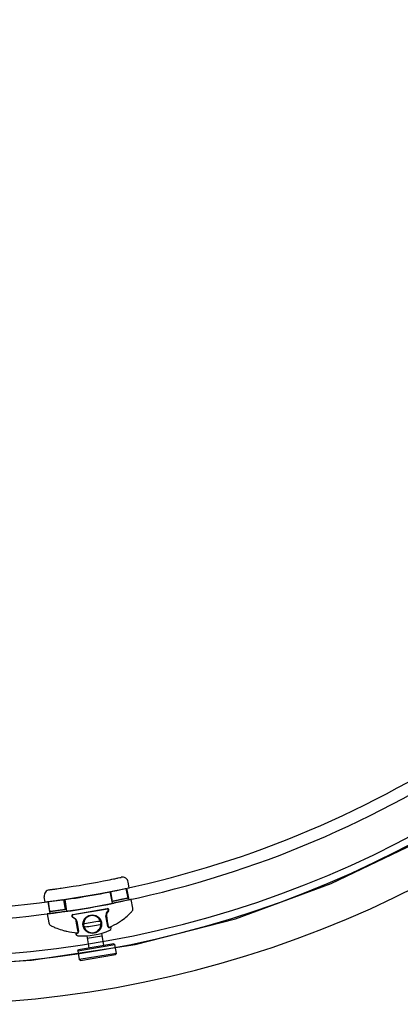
# Model space of a CAD drawing. Header units: millimetres. Extents: x 1733.284 to 1734.284, y 1511.923 to 1512.923.
# Tile 2 of 5: x 1733.782 to 1733.974, y 1511.926 to 1512.423. Entities that reach past the tile are written whole.
import ezdxf

# ---------------------------------------------------------------- set-up
doc = ezdxf.new("R2010")
doc.units = ezdxf.units.MM
doc.header["$LTSCALE"] = 0.2
doc.linetypes.add('CENTER', pattern=[50.800000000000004, 31.75, -6.35, 6.35, -6.35])
doc.layers.add('SANINDUSA', color=3, linetype='Continuous')

msp = doc.modelspace()

# ---------------------------------------------------------------- linework, layer by layer
at = {"layer": 'SANINDUSA'}
for p, q in [((1733.837632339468, 1511.984365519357), (1733.837143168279, 1511.987188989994)), ((1733.795263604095, 1511.977024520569), (1733.794774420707, 1511.979848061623)), ((1733.82788175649, 1511.982415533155), (1733.829092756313, 1511.976520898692)), ((1733.829187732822, 1511.977456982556), (1733.828333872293, 1511.982385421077)), ((1733.837020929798, 1511.979107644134), (1733.836166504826, 1511.984039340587)), ((1733.836207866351, 1511.984126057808), (1733.837418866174, 1511.978231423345)), ((1733.796674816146, 1511.977276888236), (1733.797517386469, 1511.971318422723)), ((1733.797608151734, 1511.972278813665), (1733.796753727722, 1511.977210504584)), ((1733.805540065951, 1511.973359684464), (1733.804686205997, 1511.978288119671)), ((1733.805091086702, 1511.978467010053), (1733.805933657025, 1511.972508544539)), ((1733.838648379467, 1511.978444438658), (1733.838656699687, 1511.978445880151)), ((1733.839426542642, 1511.974002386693), (1733.838656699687, 1511.978445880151)), ((1733.796287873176, 1511.971105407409), (1733.797057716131, 1511.966661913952)), ((1733.809235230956, 1511.97081131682), (1733.826565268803, 1511.97381377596)), ((1733.82661011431, 1511.973618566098), (1733.809280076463, 1511.970616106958)), ((1733.826826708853, 1511.964787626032), (1733.825903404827, 1511.970116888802)), ((1733.826089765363, 1511.970149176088), (1733.82674899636, 1511.966344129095)), ((1733.826239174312, 1511.971610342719), (1733.827104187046, 1511.97283789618)), ((1733.827256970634, 1511.972720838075), (1733.826391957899, 1511.971493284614)), ((1733.810179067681, 1511.96868437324), (1733.80895151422, 1511.969549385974)), ((1733.809077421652, 1511.969714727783), (1733.810304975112, 1511.968849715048)), ((1733.811575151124, 1511.963714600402), (1733.810915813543, 1511.967520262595)), ((1733.811123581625, 1511.967556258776), (1733.812046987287, 1511.96222640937)), ((1733.810657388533, 1511.961460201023), (1733.810752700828, 1511.960910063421)), ((1733.816235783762, 1511.960108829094), (1733.817275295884, 1511.953940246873)), ((1733.823855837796, 1511.959958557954), (1733.816470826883, 1511.958714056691)), ((1733.823614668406, 1511.961389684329), (1733.824660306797, 1511.955184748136)), ((1733.828488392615, 1511.963983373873), (1733.82839306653, 1511.964533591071)), ((1733.811668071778, 1511.95248828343), (1733.830403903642, 1511.955645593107)), ((1733.829827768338, 1511.956055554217), (1733.812078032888, 1511.953064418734)), ((1733.829827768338, 1511.956055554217), (1733.830403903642, 1511.955645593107)), ((1733.831151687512, 1511.951208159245), (1733.830403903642, 1511.955645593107)), ((1733.811645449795, 1511.95250506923), (1733.812078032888, 1511.953064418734)), ((1733.811668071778, 1511.95248828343), (1733.812415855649, 1511.948050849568)), ((1733.831151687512, 1511.951208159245), (1733.812415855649, 1511.948050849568)), ((1733.812991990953, 1511.947640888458), (1733.830741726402, 1511.950632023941)), ((1733.831151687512, 1511.951208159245), (1733.830741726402, 1511.950632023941)), ((1733.812991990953, 1511.947640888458), (1733.812415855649, 1511.948050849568))]:
    msp.add_line(p, q, dxfattribs=at)
for centre, radius in [((1733.819009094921, 1511.965975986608), 0.004699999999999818), ((1733.819007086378, 1511.965980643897), 0.00450000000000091)]:
    msp.add_circle(centre, radius, dxfattribs=at)
for centre, radius, start, end in [((1733.731881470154, 1512.474510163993), 0.5295, 270, 0), ((1733.734481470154, 1512.471910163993), 0.5224, 270, 0), ((1733.734481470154, 1512.471910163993), 0.5464, 270, 0), ((1733.729618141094, 1512.48184046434), 0.5090000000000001, 268.6929541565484, 313.1929541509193), ((1733.729618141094, 1512.48184046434), 0.515, 268.6929541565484, 313.1929541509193), ((1733.741762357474, 1512.411744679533), 0.432, 278.1830836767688, 281.4763979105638), ((1733.834187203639, 1511.986676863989), 0.003, 9.829025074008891, 102.2671933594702), ((1733.797730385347, 1511.980360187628), 0.003, 97.3922889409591, 189.8290250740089), ((1733.741762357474, 1512.411744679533), 0.4380000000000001, 278.1943603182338, 282.6433311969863), ((1733.741762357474, 1512.411744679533), 0.4440000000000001, 278.2163001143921, 281.4428401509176), ((1733.809354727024, 1511.970121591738), 0.0007, 99.82902507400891, 234.8290250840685), ((1733.809365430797, 1511.970123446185), 0.0005, 99.82902507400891, 234.8290250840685), ((1733.819007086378, 1511.965980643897), 0.004353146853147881, 18.34694602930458, 181.3111041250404), ((1733.82787404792, 1511.970458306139), 0.002, 144.8290250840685, 189.8290250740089), ((1733.827863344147, 1511.970456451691), 0.001800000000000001, 144.8290250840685, 189.8290250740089), ((1733.826684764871, 1511.973124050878), 0.0007, 324.8290250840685, 99.82902507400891), ((1733.826695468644, 1511.973125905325), 0.0005, 324.8290250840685, 99.82902507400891), ((1733.837455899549, 1511.973660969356), 0.002, 316.2919940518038, 9.829025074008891), ((1733.799028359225, 1511.967003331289), 0.002, 189.8290250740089, 243.3660561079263), ((1733.809142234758, 1511.967212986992), 0.001800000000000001, 9.829025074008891, 54.82902508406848), ((1733.809152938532, 1511.967214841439), 0.002, 9.829025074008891, 54.82902508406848), ((1733.819007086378, 1511.965980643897), 0.004496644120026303, 185.7367324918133, 193.9213176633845), ((1733.819007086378, 1511.965980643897), 0.004353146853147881, 198.3469460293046, 1.311104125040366), ((1733.819007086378, 1511.965980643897), 0.004496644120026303, 5.736732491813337, 13.92131766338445), ((1733.813737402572, 1511.99633319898), 0.03481153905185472, 293.6578448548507, 302.2224042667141), ((1733.813737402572, 1511.99633319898), 0.03481153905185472, 257.4356458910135, 266.0043653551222), ((1733.813748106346, 1511.996335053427), 0.03501153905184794, 264.9355012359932, 266.0043653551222), ((1733.811738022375, 1511.961080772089), 0.0009999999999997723, 189.8290250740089, 266.7367149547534), ((1733.811357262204, 1511.962106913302), 0.000700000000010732, 266.0043653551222, 9.829025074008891), ((1733.811346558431, 1511.962105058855), 0.0004999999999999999, 266.0043653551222, 9.829025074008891), ((1733.813737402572, 1511.99633319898), 0.03481153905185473, 266.0043653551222, 266.8297750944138), ((1733.813748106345, 1511.996335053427), 0.0363115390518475, 266.7367149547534, 292.9253651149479), ((1733.827516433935, 1511.9649071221), 0.0007000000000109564, 189.8290250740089, 293.6578448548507), ((1733.827505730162, 1511.964905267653), 0.0004999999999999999, 189.8290250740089, 293.6578448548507), ((1733.813737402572, 1511.99633319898), 0.03481153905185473, 292.8589396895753, 293.6578448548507), ((1733.813748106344, 1511.996335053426), 0.03501153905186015, 293.6578448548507, 294.7266453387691), ((1733.827503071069, 1511.963812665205), 0.001000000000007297, 292.9253651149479, 9.829025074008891)]:
    msp.add_arc(centre, radius, start, end, dxfattribs=at)
at = {"layer": 'SANINDUSA', "linetype": 'CENTER', "ltscale": 20}
msp.add_arc((1733.734481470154, 1512.471910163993), 0.5269, 270, 0, dxfattribs=at)
at = {"layer": 'SANINDUSA'}
for centre, major_axis, ratio, start_param, end_param in [((1733.818913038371, 1511.966523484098), (0.007369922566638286, 0.001276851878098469), 0.03489949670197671, 1.03609607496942, 2.105496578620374), ((1733.819101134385, 1511.965437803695), (-0.007369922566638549, -0.001276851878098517), 0.03489949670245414, 1.036096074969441, 2.105496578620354)]:
    msp.add_ellipse(centre, major_axis=major_axis, ratio=ratio, start_param=start_param, end_param=end_param, dxfattribs=at)
for points, knots in [([(1733.82771491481, 1511.988381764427), (1733.828095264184, 1511.988458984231), (1733.828479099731, 1511.988537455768), (1733.828855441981, 1511.988614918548), (1733.829382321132, 1511.98872336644), (1733.829889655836, 1511.988828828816), (1733.830366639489, 1511.988928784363), (1733.831034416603, 1511.989068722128), (1733.831635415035, 1511.989196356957), (1733.832125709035, 1511.989301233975), (1733.832757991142, 1511.989436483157), (1733.833204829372, 1511.98953345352), (1733.833412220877, 1511.989578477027), (1733.833503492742, 1511.989598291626), (1733.833549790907, 1511.989608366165), (1733.833549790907, 1511.989608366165)], [-6.181149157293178e-14, -6.181149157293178e-14, -6.181149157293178e-14, -6.181149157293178e-14, 1.172412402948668, 1.172412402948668, 1.172412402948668, 2.813789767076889, 2.813789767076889, 2.813789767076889, 5.111718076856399, 5.111718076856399, 5.111718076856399, 8.075121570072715, 8.075121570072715, 8.075121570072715, 9.379299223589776, 9.379299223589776, 9.379299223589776, 9.379299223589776]), ([(1733.797344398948, 1511.983335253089), (1733.797344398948, 1511.983335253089), (1733.797445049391, 1511.983348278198), (1733.797640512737, 1511.9833737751), (1733.797808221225, 1511.983395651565), (1733.798044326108, 1511.983426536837), (1733.798343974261, 1511.983466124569), (1733.798560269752, 1511.983494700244), (1733.79880854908, 1511.983527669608), (1733.799081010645, 1511.983564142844), (1733.799217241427, 1511.983582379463), (1733.799360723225, 1511.983601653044), (1733.799510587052, 1511.983621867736), (1733.799720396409, 1511.983650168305), (1733.799942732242, 1511.983680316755), (1733.800174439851, 1511.983711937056), (1733.800498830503, 1511.983756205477), (1733.800839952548, 1511.983803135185), (1733.801193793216, 1511.983852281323), (1733.801689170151, 1511.983921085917), (1733.802208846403, 1511.98399416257), (1733.802735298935, 1511.984069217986), (1733.802907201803, 1511.984093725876), (1733.803079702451, 1511.984118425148), (1733.803251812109, 1511.984143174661)], [0, 0, 0, 0, 1.893097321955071, 1.893097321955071, 1.893097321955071, 3.51738389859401, 3.51738389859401, 3.51738389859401, 4.689845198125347, 4.689845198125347, 4.689845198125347, 5.276075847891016, 5.276075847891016, 5.276075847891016, 6.096798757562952, 6.096798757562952, 6.096798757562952, 7.245810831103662, 7.245810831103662, 7.245810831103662, 8.854427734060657, 8.854427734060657, 8.854427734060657, 9.379690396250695, 9.379690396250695, 9.379690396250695, 9.379690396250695]), ([(1733.804191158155, 1511.978216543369), (1733.803631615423, 1511.978135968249), (1733.803052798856, 1511.97805375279), (1733.801901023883, 1511.977892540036), (1733.801328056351, 1511.977813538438), (1733.800228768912, 1511.977664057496), (1733.799701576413, 1511.977593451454), (1733.798726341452, 1511.977464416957), (1733.79827832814, 1511.977405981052), (1733.797485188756, 1511.977303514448), (1733.797112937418, 1511.977255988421), (1733.796456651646, 1511.977172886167), (1733.796172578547, 1511.977137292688), (1733.795716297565, 1511.977080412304), (1733.795543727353, 1511.977059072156), (1733.795317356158, 1511.977031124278), (1733.795263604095, 1511.977024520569), (1733.795263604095, 1511.977024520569)], [13.56219350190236, 13.56219350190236, 13.56219350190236, 13.56219350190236, 15.2581368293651, 15.2581368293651, 16.95408015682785, 16.95408015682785, 18.65002348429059, 18.65002348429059, 20.34596681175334, 20.34596681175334, 22.04142142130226, 22.04142142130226, 23.73687603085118, 23.73687603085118, 25.4323306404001, 25.4323306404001, 27.12778524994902, 27.12778524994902, 27.12778524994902, 27.12778524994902]), ([(1733.837020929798, 1511.979107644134), (1733.837020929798, 1511.979107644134), (1733.836997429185, 1511.97910246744), (1733.836898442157, 1511.97908068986), (1733.836822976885, 1511.979064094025), (1733.836623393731, 1511.979020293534), (1733.836499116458, 1511.978993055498), (1733.836211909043, 1511.978930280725), (1733.836048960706, 1511.97889474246), (1733.835701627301, 1511.978819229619), (1733.835505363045, 1511.978776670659), (1733.835077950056, 1511.978684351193), (1733.834846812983, 1511.978634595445), (1733.83436462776, 1511.978531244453), (1733.83411319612, 1511.978477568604), (1733.833607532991, 1511.978370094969), (1733.833353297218, 1511.978316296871), (1733.832861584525, 1511.978212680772), (1733.832607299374, 1511.978159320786), (1733.832101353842, 1511.978053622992), (1733.831849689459, 1511.97800128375), (1733.831366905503, 1511.977901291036), (1733.831135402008, 1511.977853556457), (1733.830707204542, 1511.977765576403), (1733.8305105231, 1511.977725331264), (1733.830162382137, 1511.977654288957), (1733.829999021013, 1511.977621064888), (1733.829711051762, 1511.977562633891), (1733.829586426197, 1511.977537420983), (1733.829386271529, 1511.977496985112), (1733.82931058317, 1511.977481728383), (1733.829211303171, 1511.977461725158), (1733.829187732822, 1511.977456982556), (1733.829187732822, 1511.977456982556)], [0, 0, 0, 0, 0.7535225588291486, 0.7535225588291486, 1.507045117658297, 1.507045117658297, 2.260567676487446, 2.260567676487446, 3.014090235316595, 3.014090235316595, 3.767920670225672, 3.767920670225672, 4.521751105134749, 4.521751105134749, 5.275581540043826, 5.275581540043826, 6.029411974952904, 6.029411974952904, 6.783115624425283, 6.783115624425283, 7.536819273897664, 7.536819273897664, 8.290522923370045, 8.290522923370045, 9.044226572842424, 9.044226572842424, 9.79766565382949, 9.79766565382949, 10.55110473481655, 10.55110473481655, 11.30454381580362, 11.30454381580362, 12.05798289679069, 12.05798289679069, 12.05798289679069, 12.05798289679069]), ([(1733.838648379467, 1511.978444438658), (1733.838629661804, 1511.978440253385), (1733.838578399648, 1511.978428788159), (1733.838381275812, 1511.978384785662), (1733.838211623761, 1511.97834695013), (1733.837762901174, 1511.97824733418), (1733.837483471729, 1511.978185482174), (1733.836837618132, 1511.978043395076), (1733.836471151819, 1511.977963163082), (1733.835689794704, 1511.977793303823), (1733.835248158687, 1511.977697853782), (1733.834286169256, 1511.977491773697), (1733.833765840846, 1511.977381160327), (1733.832680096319, 1511.97715260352), (1733.832113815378, 1511.977034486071), (1733.830974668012, 1511.976799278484), (1733.830401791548, 1511.976682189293), (1733.829847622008, 1511.976570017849)], [27.5146462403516, 27.5146462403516, 27.5146462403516, 27.5146462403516, 28.8227653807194, 28.8227653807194, 30.51790765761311, 30.51790765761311, 32.21304993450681, 32.21304993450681, 33.90819221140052, 33.90819221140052, 35.60441648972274, 35.60441648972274, 37.30064076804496, 37.30064076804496, 38.99686504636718, 38.99686504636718, 40.69308932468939, 40.69308932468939, 40.69308932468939, 40.69308932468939]), ([(1733.805214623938, 1511.972302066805), (1733.804655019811, 1511.972221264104), (1733.804076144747, 1511.972138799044), (1733.802924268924, 1511.971977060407), (1733.80235125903, 1511.971897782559), (1733.801251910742, 1511.971747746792), (1733.800724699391, 1511.971676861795), (1733.79974945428, 1511.971547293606), (1733.799301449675, 1511.971488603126), (1733.798508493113, 1511.971385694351), (1733.798136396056, 1511.971337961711), (1733.797480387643, 1511.971254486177), (1733.797196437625, 1511.971218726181), (1733.796740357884, 1511.971161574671), (1733.79656786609, 1511.971140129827), (1733.796341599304, 1511.971112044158), (1733.796287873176, 1511.971105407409), (1733.796287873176, 1511.971105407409)], [13.56215432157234, 13.56215432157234, 13.56215432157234, 13.56215432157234, 15.25837738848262, 15.25837738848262, 16.9546004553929, 16.9546004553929, 18.65082352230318, 18.65082352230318, 20.34704658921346, 20.34704658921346, 22.04218888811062, 22.04218888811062, 23.73733118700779, 23.73733118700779, 25.43247348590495, 25.43247348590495, 27.12761578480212, 27.12761578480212, 27.12761578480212, 27.12761578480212]), ([(1733.805540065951, 1511.973359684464), (1733.805540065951, 1511.973359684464), (1733.80551627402, 1511.973356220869), (1733.80541605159, 1511.973341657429), (1733.805339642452, 1511.97333056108), (1733.805137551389, 1511.973301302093), (1733.805011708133, 1511.973283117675), (1733.804720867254, 1511.973241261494), (1733.8045558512, 1511.973217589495), (1733.804204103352, 1511.973167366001), (1733.80400534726, 1511.973139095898), (1733.803572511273, 1511.97307788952), (1733.80333844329, 1511.973044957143), (1733.802850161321, 1511.972976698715), (1733.802595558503, 1511.972941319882), (1733.802083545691, 1511.97287064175), (1733.801826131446, 1511.972835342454), (1733.801328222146, 1511.972767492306), (1733.801070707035, 1511.9727326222), (1733.800558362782, 1511.972663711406), (1733.8003035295, 1511.972629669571), (1733.799814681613, 1511.9725647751), (1733.799580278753, 1511.972533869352), (1733.799146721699, 1511.972477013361), (1733.798947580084, 1511.972451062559), (1733.798595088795, 1511.972405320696), (1733.798429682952, 1511.972383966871), (1733.798138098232, 1511.972346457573), (1733.798011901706, 1511.972330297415), (1733.797809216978, 1511.972304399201), (1733.797732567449, 1511.972294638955), (1733.797632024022, 1511.972281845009), (1733.797608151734, 1511.972278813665), (1733.797608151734, 1511.972278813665)], [0, 0, 0, 0, 0.7534389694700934, 0.7534389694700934, 1.506877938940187, 1.506877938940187, 2.26031690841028, 2.26031690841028, 3.013755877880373, 3.013755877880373, 3.767459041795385, 3.767459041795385, 4.521162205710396, 4.521162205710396, 5.274865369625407, 5.274865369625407, 6.028568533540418, 6.028568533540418, 6.782398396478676, 6.782398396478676, 7.536228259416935, 7.536228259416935, 8.290058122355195, 8.290058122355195, 9.043887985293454, 9.043887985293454, 9.797410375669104, 9.797410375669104, 10.55093276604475, 10.55093276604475, 11.3044551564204, 11.3044551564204, 12.05797754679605, 12.05797754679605, 12.05797754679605, 12.05797754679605]), ([(1733.832299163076, 1511.966883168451), (1733.832872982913, 1511.967244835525), (1733.83344149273, 1511.967627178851), (1733.833983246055, 1511.968014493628), (1733.834947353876, 1511.96870376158), (1733.835827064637, 1511.969409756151), (1733.836574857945, 1511.97005975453), (1733.837203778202, 1511.970606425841), (1733.837735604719, 1511.971109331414), (1733.838135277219, 1511.971502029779), (1733.838420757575, 1511.971782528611), (1733.838634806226, 1511.972002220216), (1733.838762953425, 1511.972134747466), (1733.838854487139, 1511.972229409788), (1733.838901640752, 1511.972279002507), (1733.838901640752, 1511.972279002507)], [0, 0, 0, 0, 1.917951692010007, 1.917951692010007, 1.917951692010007, 5.331151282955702, 5.331151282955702, 5.331151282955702, 8.201771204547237, 8.201771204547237, 8.201771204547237, 10.25221400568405, 10.25221400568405, 10.25221400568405, 11.71681600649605, 11.71681600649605, 11.71681600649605, 11.71681600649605]), ([(1733.798131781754, 1511.965215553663), (1733.798131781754, 1511.965215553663), (1733.798193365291, 1511.965184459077), (1733.798313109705, 1511.965125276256), (1733.798480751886, 1511.965042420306), (1733.798757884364, 1511.964906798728), (1733.799122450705, 1511.964738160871), (1733.799632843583, 1511.964502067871), (1733.8003033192, 1511.964207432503), (1733.801080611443, 1511.963904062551), (1733.80209736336, 1511.96350723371), (1733.803282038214, 1511.963103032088), (1733.804545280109, 1511.962757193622), (1733.805075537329, 1511.962612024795), (1733.805620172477, 1511.962476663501), (1733.806164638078, 1511.962355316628)], [5.250855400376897e-30, 5.250855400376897e-30, 5.250855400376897e-30, 5.250855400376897e-30, 1.465666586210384, 1.465666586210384, 1.465666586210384, 3.517599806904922, 3.517599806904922, 3.517599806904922, 6.390306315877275, 6.390306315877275, 6.390306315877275, 10.14800475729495, 10.14800475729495, 10.14800475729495, 11.72533268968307, 11.72533268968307, 11.72533268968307, 11.72533268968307]), ([(1733.81453296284, 1511.965531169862), (1733.814531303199, 1511.965547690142), (1733.814529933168, 1511.965564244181), (1733.814528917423, 1511.965580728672), (1733.81452749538, 1511.96560380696), (1733.814526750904, 1511.965626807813), (1733.81452721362, 1511.965649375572), (1733.814527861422, 1511.965680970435), (1733.814530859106, 1511.965712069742), (1733.814538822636, 1511.965741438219), (1733.814549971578, 1511.965782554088), (1733.814571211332, 1511.965820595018), (1733.814610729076, 1511.965852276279), (1733.814623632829, 1511.965862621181), (1733.814638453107, 1511.965872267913), (1733.814655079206, 1511.965881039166)], [-3.745983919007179e-13, -3.745983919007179e-13, -3.745983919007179e-13, -3.745983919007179e-13, 0.04816465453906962, 0.04816465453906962, 0.04816465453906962, 0.1155951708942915, 0.1155951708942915, 0.1155951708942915, 0.2099978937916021, 0.2099978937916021, 0.2099978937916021, 0.3421617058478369, 0.3421617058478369, 0.3421617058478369, 0.3853172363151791, 0.3853172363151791, 0.3853172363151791, 0.3853172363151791]), ([(1733.814655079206, 1511.965881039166), (1733.814671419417, 1511.965895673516), (1733.81468839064, 1511.965909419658), (1733.81470586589, 1511.965922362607), (1733.814730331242, 1511.965940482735), (1733.81475578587, 1511.965957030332), (1733.814781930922, 1511.965972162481), (1733.814818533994, 1511.965993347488), (1733.814856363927, 1511.966011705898), (1733.814895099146, 1511.966027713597), (1733.814949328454, 1511.966050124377), (1733.815005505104, 1511.966067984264), (1733.815062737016, 1511.966081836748), (1733.815081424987, 1511.966086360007), (1733.81510022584, 1511.966090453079), (1733.815119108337, 1511.966094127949)], [-0.5867559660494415, -0.5867559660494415, -0.5867559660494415, -0.5867559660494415, -0.5134114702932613, -0.5134114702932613, -0.5134114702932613, -0.410729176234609, -0.410729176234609, -0.410729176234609, -0.2669739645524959, -0.2669739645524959, -0.2669739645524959, -0.06571666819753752, -0.06571666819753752, -0.06571666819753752, 0, 0, 0, 0]), ([(1733.822630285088, 1511.96739545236), (1733.822649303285, 1511.967398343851), (1733.822668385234, 1511.967400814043), (1733.822687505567, 1511.967402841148), (1733.822746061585, 1511.967409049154), (1733.822804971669, 1511.96741112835), (1733.82286357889, 1511.967408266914), (1733.822905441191, 1511.967406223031), (1733.822947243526, 1511.967401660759), (1733.82298884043, 1511.967394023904), (1733.823018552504, 1511.967388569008), (1733.823048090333, 1511.967381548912), (1733.823077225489, 1511.967372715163), (1733.823098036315, 1511.967366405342), (1733.823118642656, 1511.967359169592), (1733.823138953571, 1511.967350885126)], [-0.5867553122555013, -0.5867553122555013, -0.5867553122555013, -0.5867553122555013, -0.5210387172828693, -0.5210387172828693, -0.5210387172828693, -0.3197816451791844, -0.3197816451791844, -0.3197816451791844, -0.1760265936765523, -0.1760265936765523, -0.1760265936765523, -0.07334441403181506, -0.07334441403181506, -0.07334441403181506, 1.401041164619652e-13, 1.401041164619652e-13, 1.401041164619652e-13, 1.401041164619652e-13]), ([(1733.82335909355, 1511.966080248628), (1733.823342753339, 1511.966065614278), (1733.823325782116, 1511.966051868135), (1733.823308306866, 1511.966038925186), (1733.823283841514, 1511.966020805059), (1733.823258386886, 1511.966004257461), (1733.823232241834, 1511.965989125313), (1733.823195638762, 1511.965967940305), (1733.823157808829, 1511.965949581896), (1733.823119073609, 1511.965933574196), (1733.823064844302, 1511.965911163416), (1733.823008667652, 1511.965893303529), (1733.82295143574, 1511.965879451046), (1733.822932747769, 1511.965874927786), (1733.822913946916, 1511.965870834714), (1733.822895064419, 1511.965867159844)], [-0.5867559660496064, -0.5867559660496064, -0.5867559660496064, -0.5867559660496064, -0.5134114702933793, -0.5134114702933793, -0.5134114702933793, -0.4107291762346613, -0.4107291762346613, -0.4107291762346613, -0.2669739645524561, -0.2669739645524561, -0.2669739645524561, -0.0657166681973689, -0.0657166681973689, -0.0657166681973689, 2.109156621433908e-13, 2.109156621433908e-13, 2.109156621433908e-13, 2.109156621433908e-13]), ([(1733.823138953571, 1511.967350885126), (1733.823159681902, 1511.967347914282), (1733.823178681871, 1511.967343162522), (1733.823195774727, 1511.967336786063), (1733.823219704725, 1511.967327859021), (1733.82323968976, 1511.967315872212), (1733.82325666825, 1511.967301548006), (1733.823280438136, 1511.967281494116), (1733.823298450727, 1511.967256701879), (1733.823312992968, 1511.967229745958), (1733.823333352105, 1511.967192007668), (1733.823347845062, 1511.967149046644), (1733.823360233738, 1511.967105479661), (1733.82336427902, 1511.967091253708), (1733.823368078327, 1511.967076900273), (1733.823371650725, 1511.967062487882)], [0, 0, 0, 0, 0.04807354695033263, 0.04807354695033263, 0.04807354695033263, 0.1153765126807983, 0.1153765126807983, 0.1153765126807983, 0.2096006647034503, 0.2096006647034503, 0.2096006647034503, 0.341514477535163, 0.341514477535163, 0.341514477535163, 0.3845883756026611, 0.3845883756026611, 0.3845883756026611, 0.3845883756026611]), ([(1733.823481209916, 1511.966430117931), (1733.823482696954, 1511.96641531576), (1733.823483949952, 1511.966400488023), (1733.823484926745, 1511.96638570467), (1733.823487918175, 1511.96634043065), (1733.823488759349, 1511.966295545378), (1733.823482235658, 1511.966252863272), (1733.823477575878, 1511.966222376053), (1733.823469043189, 1511.966193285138), (1733.823453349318, 1511.966166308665), (1733.823442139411, 1511.966147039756), (1733.823427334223, 1511.966129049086), (1733.823407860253, 1511.966112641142), (1733.823393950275, 1511.966100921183), (1733.823377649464, 1511.966090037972), (1733.82335909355, 1511.966080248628)], [0, 0, 0, 0, 0.04315553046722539, 0.04315553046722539, 0.04315553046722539, 0.1753193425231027, 0.1753193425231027, 0.1753193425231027, 0.2697220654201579, 0.2697220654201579, 0.2697220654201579, 0.3371525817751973, 0.3371525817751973, 0.3371525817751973, 0.3853172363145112, 0.3853172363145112, 0.3853172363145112, 0.3853172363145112]), ([(1733.82674899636, 1511.966344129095), (1733.826764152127, 1511.966256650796), (1733.826779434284, 1511.96616844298), (1733.826794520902, 1511.966081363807), (1733.826840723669, 1511.965814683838), (1733.826884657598, 1511.96556109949), (1733.826920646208, 1511.965353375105), (1733.826946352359, 1511.965205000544), (1733.826967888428, 1511.96508069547), (1733.826983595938, 1511.964990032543), (1733.826994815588, 1511.964925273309), (1733.827002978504, 1511.964878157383), (1733.82700784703, 1511.964850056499), (1733.82701132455, 1511.964829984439), (1733.827013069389, 1511.964819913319), (1733.827013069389, 1511.964819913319)], [0, 0, 0, 0, 0.2663444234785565, 0.2663444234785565, 0.2663444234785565, 1.082024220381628, 1.082024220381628, 1.082024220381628, 1.664652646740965, 1.664652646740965, 1.664652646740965, 2.080815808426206, 2.080815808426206, 2.080815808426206, 2.37807520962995, 2.37807520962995, 2.37807520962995, 2.37807520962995]), ([(1733.811839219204, 1511.962190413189), (1733.811839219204, 1511.962190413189), (1733.811837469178, 1511.962200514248), (1733.811833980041, 1511.962220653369), (1733.811829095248, 1511.962248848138), (1733.811820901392, 1511.96229614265), (1733.811809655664, 1511.962361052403), (1733.811793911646, 1511.962451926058), (1733.811772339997, 1511.962576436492), (1733.811746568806, 1511.962725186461), (1733.81171048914, 1511.962933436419), (1733.811666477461, 1511.963187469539), (1733.811620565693, 1511.963452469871), (1733.811605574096, 1511.963539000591), (1733.811590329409, 1511.963626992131), (1733.811575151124, 1511.963714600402)], [0, 0, 0, 0, 0.2977010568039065, 0.2977010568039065, 0.2977010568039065, 0.7144825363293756, 0.7144825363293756, 0.7144825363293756, 1.297976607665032, 1.297976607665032, 1.297976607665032, 2.114868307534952, 2.114868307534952, 2.114868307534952, 2.381608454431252, 2.381608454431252, 2.381608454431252, 2.381608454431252]), ([(1733.814875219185, 1511.964610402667), (1733.814854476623, 1511.964613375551), (1733.814835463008, 1511.964618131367), (1733.814818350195, 1511.96462451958), (1733.814794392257, 1511.964633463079), (1733.814774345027, 1511.964645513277), (1733.814757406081, 1511.96465982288), (1733.814733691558, 1511.964679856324), (1733.814715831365, 1511.96470438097), (1733.814701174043, 1511.964731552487), (1733.814680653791, 1511.964769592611), (1733.81466635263, 1511.964812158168), (1733.81465394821, 1511.964855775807), (1733.814649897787, 1511.964870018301), (1733.814646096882, 1511.964884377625), (1733.814642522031, 1511.964898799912)], [0, 0, 0, 0, 0.0481065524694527, 0.0481065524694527, 0.0481065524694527, 0.1154557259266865, 0.1154557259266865, 0.1154557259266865, 0.2097445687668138, 0.2097445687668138, 0.2097445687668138, 0.341748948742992, 0.341748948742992, 0.341748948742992, 0.3848524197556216, 0.3848524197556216, 0.3848524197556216, 0.3848524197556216]), ([(1733.815383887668, 1511.964565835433), (1733.815362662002, 1511.964562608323), (1733.815341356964, 1511.964559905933), (1733.815320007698, 1511.964557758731), (1733.815290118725, 1511.964554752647), (1733.815260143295, 1511.964552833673), (1733.815230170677, 1511.964552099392), (1733.815188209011, 1511.964551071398), (1733.815146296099, 1511.964552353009), (1733.81510452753, 1511.964556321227), (1733.815046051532, 1511.964561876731), (1733.814987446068, 1511.964572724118), (1733.814930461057, 1511.964590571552), (1733.814911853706, 1511.964596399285), (1733.814893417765, 1511.964602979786), (1733.814875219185, 1511.964610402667)], [-0.5867553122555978, -0.5867553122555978, -0.5867553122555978, -0.5867553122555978, -0.5134108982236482, -0.5134108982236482, -0.5134108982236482, -0.4107287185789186, -0.4107287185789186, -0.4107287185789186, -0.2669736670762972, -0.2669736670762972, -0.2669736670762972, -0.06571659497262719, -0.06571659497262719, -0.06571659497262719, 0, 0, 0, 0])]:
    msp.add_open_spline(points, degree=3, knots=knots, dxfattribs=at)

doc.saveas('drawing.dxf')
